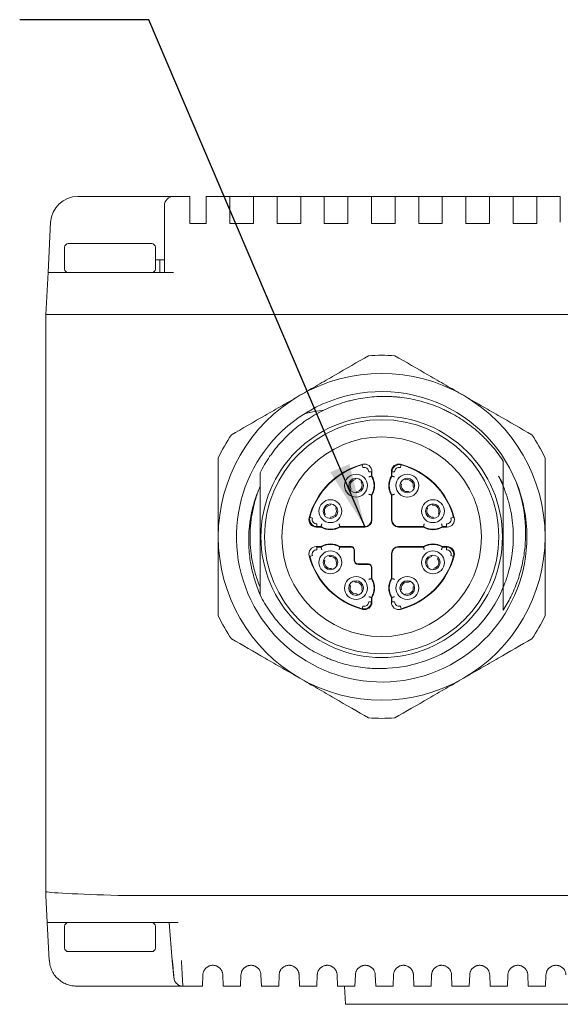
# Model space of a CAD drawing. Header units: millimetres. Extents: x 0 to 420, y 0 to 297.
# Tile 19 of 44: x 248 to 278, y 52 to 107. Entities that reach past the tile are written whole.
import ezdxf

# ---------------------------------------------------------------- set-up
doc = ezdxf.new("R2010")
doc.units = ezdxf.units.MM
doc.layers.add('1', color=7, linetype='Continuous', true_color=0xffffff)
doc.layers.add('171', color=7, linetype='Continuous', true_color=0xffffff)
doc.dimstyles.get("Standard").update_dxf_attribs({"dimtxt": 0.18, "dimasz": 0.18, "dimexe": 0.18, "dimexo": 0.0625, "dimgap": 0.09, "dimtad": 0, "dimtih": 1, "dimtoh": 1, "dimdec": 4, "dimzin": 0, "dimdsep": 46, "dimtxsty": 'Standard', "dimcen": 0.09, "dimclre": 7, "dimclrt": 7, "dimadec": 0, "dimazin": 0, "dimtfac": 1, "dimtdec": 4, "dimtofl": 0, "dimtmove": 0, "dimatfit": 3, "dimfxl": 1, "dimtolj": 1, "dimtzin": 0, "dimarcsym": 0})

msp = doc.modelspace()

# ---------------------------------------------------------------- linework, layer by layer
at = {"layer": '1', "color": 250, "linetype": 'Continuous', "lineweight": 13}
for p, q in [((252.822, 97), (251.05, 97)), ((256.322, 97), (257.222, 97)), ((258.126, 97), (259.426, 97)), ((260.726, 97), (262.026, 97)), ((263.326, 97), (264.626, 97)), ((265.926, 97), (267.226, 97)), ((268.526, 97), (269.826, 97)), ((271.126, 97), (272.426, 97)), ((273.726, 97), (275.026, 97)), ((276.326, 97), (277.626, 97)), ((249.552, 95.578), (249.407, 92.8)), ((255.822, 95.552), (255.822, 92.8)), ((249.286, 90.5), (249.407, 92.8)), ((267.223, 81.591), (267.223, 81.825)), ((268.35, 81.825), (268.35, 81.591)), ((267.223, 79.182), (267.223, 80.553)), ((268.35, 80.553), (268.35, 79.182)), ((264.212, 78.813), (264.445, 78.813)), ((265.483, 78.813), (266.854, 78.813)), ((267.115, 78.921), (267.132, 78.904)), ((268.457, 78.921), (268.44, 78.904)), ((268.719, 78.813), (270.09, 78.813)), ((271.127, 78.813), (271.361, 78.813)), ((264.445, 77.686), (264.212, 77.686)), ((266.098, 77.686), (265.483, 77.686)), ((266.217, 77.638), (266.234, 77.655)), ((268.457, 77.579), (268.44, 77.596)), ((270.09, 77.686), (268.719, 77.686)), ((271.361, 77.686), (271.127, 77.686)), ((266.265, 76.965), (266.265, 77.519)), ((268.35, 77.318), (268.35, 75.946)), ((266.335, 76.798), (266.352, 76.815)), ((267.055, 76.729), (266.501, 76.729)), ((267.174, 76.68), (267.191, 76.697)), ((267.223, 75.946), (267.223, 76.562)), ((267.223, 74.675), (267.223, 74.909)), ((268.35, 74.909), (268.35, 74.675)), ((249.365, 57), (249.286, 58.5)), ((249.365, 57), (249.474, 54.921)), ((256.072, 57), (256.255, 54.904)), ((256.338, 53.956), (256.255, 54.904)), ((252.822, 53.5), (250.972, 53.5)), ((257.914, 53.5), (256.836, 53.5)), ((260.014, 53.5), (259.055, 53.5)), ((262.115, 53.5), (261.156, 53.5)), ((264.211, 53.5), (263.256, 53.5)), ((266.312, 53.5), (265.357, 53.5)), ((268.412, 53.5), (267.458, 53.5)), ((270.513, 53.5), (269.554, 53.5)), ((272.613, 53.5), (271.654, 53.5)), ((274.714, 53.5), (273.755, 53.5)), ((276.815, 53.5), (275.856, 53.5))]:
    msp.add_line(p, q, dxfattribs=at)
at = {"layer": '1', "color": 250, "linetype": 'Continuous', "lineweight": 18}
for p, q in [((251.05, 97), (252.822, 97)), ((252.822, 97), (256.322, 97)), ((256.322, 97), (257.222, 97)), ((257.222, 97), (257.222, 95.578)), ((258.126, 95.578), (258.126, 97)), ((259.426, 97), (258.126, 97)), ((259.426, 97), (260.726, 97)), ((259.426, 97), (259.426, 95.578)), ((260.726, 95.578), (260.726, 97)), ((260.726, 97), (262.026, 97)), ((262.026, 97), (263.326, 97)), ((262.026, 97), (262.026, 95.578)), ((263.326, 95.578), (263.326, 97)), ((263.326, 97), (264.626, 97)), ((264.626, 97), (265.926, 97)), ((264.626, 97), (264.626, 95.578)), ((265.926, 95.578), (265.926, 97)), ((265.926, 97), (267.226, 97)), ((267.226, 97), (268.526, 97)), ((267.226, 97), (267.226, 95.578)), ((268.526, 95.578), (268.526, 97)), ((268.526, 97), (269.826, 97)), ((269.826, 97), (271.126, 97)), ((269.826, 97), (269.826, 95.578)), ((271.126, 95.578), (271.126, 97)), ((271.126, 97), (272.426, 97)), ((272.426, 97), (273.726, 97)), ((272.426, 97), (272.426, 95.578)), ((273.726, 95.578), (273.726, 97)), ((273.726, 97), (275.026, 97)), ((275.026, 97), (276.326, 97)), ((275.026, 97), (275.026, 95.578)), ((276.326, 95.578), (276.326, 97)), ((276.326, 97), (277.626, 97)), ((277.626, 97), (277.626, 95.578)), ((255.822, 96.5), (255.822, 95.552)), ((249.407, 92.8), (249.552, 95.578)), ((255.822, 95.552), (255.822, 92.8)), ((257.222, 95.5), (257.222, 95.578)), ((258.126, 95.5), (257.222, 95.5)), ((258.126, 95.578), (258.126, 95.5)), ((259.426, 95.5), (259.426, 95.578)), ((260.726, 95.5), (259.426, 95.5)), ((260.726, 95.578), (260.726, 95.5)), ((262.026, 95.578), (262.026, 95.5)), ((263.326, 95.5), (262.026, 95.5)), ((263.326, 95.578), (263.326, 95.5)), ((264.626, 95.578), (264.626, 95.5)), ((265.926, 95.5), (264.626, 95.5)), ((265.926, 95.578), (265.926, 95.5)), ((267.226, 95.578), (267.226, 95.5)), ((268.526, 95.5), (267.226, 95.5)), ((268.526, 95.578), (268.526, 95.5)), ((269.826, 95.578), (269.826, 95.5)), ((271.126, 95.5), (269.826, 95.5)), ((271.126, 95.578), (271.126, 95.5)), ((272.426, 95.578), (272.426, 95.5)), ((273.726, 95.5), (272.426, 95.5)), ((273.726, 95.578), (273.726, 95.5)), ((275.026, 95.578), (275.026, 95.5)), ((276.326, 95.5), (275.026, 95.5)), ((276.326, 95.578), (276.326, 95.5)), ((252.822, 94.4), (250.522, 94.4)), ((252.822, 94.4), (255.122, 94.4)), ((250.322, 94.2), (250.322, 93)), ((255.322, 93), (255.322, 94.2)), ((255.322, 93.5), (255.572, 93.5)), ((255.572, 93.5), (255.822, 93.5)), ((255.572, 93.5), (255.572, 92.8)), ((249.286, 90.5), (249.407, 92.8)), ((253.401, 92.8), (249.407, 92.8)), ((256.322, 92.8), (253.401, 92.8)), ((249.286, 90.5), (249.286, 90.5)), ((249.286, 90.5), (249.286, 58.5)), ((253.283, 90.5), (295.286, 90.5)), ((267.247, 81.598), (267.224, 81.591)), ((267.247, 81.855), (267.247, 81.598)), ((268.325, 81.598), (268.325, 81.855)), ((268.349, 81.591), (268.325, 81.598)), ((268.349, 81.825), (268.349, 81.591)), ((267.224, 80.553), (267.247, 80.547)), ((267.224, 79.182), (267.224, 80.553)), ((267.247, 80.547), (267.247, 79.182)), ((268.325, 80.547), (268.349, 80.553)), ((268.325, 79.182), (268.325, 80.547)), ((264.438, 78.789), (264.181, 78.789)), ((264.212, 78.813), (264.445, 78.813)), ((264.445, 78.813), (264.438, 78.789)), ((265.49, 78.789), (265.483, 78.813)), ((266.854, 78.789), (265.49, 78.789)), ((268.719, 78.813), (270.09, 78.813)), ((270.083, 78.789), (268.719, 78.789)), ((270.09, 78.813), (270.083, 78.789)), ((271.134, 78.789), (271.128, 78.813)), ((271.392, 78.789), (271.134, 78.789)), ((264.181, 77.711), (264.438, 77.711)), ((264.438, 77.711), (264.445, 77.687)), ((265.483, 77.687), (265.49, 77.711)), ((265.49, 77.711), (266.098, 77.711)), ((268.719, 77.711), (270.083, 77.711)), ((270.083, 77.711), (270.09, 77.687)), ((271.128, 77.687), (271.134, 77.711)), ((271.361, 77.687), (271.128, 77.687)), ((271.134, 77.711), (271.392, 77.711)), ((266.29, 77.519), (266.29, 76.965)), ((268.325, 75.953), (268.325, 77.318)), ((268.349, 77.318), (268.349, 75.947)), ((266.501, 76.753), (267.055, 76.753)), ((267.247, 76.562), (267.247, 75.953)), ((267.247, 75.953), (267.224, 75.947)), ((268.349, 75.947), (268.325, 75.953)), ((267.224, 74.908), (267.247, 74.902)), ((267.224, 74.675), (267.224, 74.908)), ((267.247, 74.902), (267.247, 74.644)), ((268.325, 74.902), (268.349, 74.908)), ((268.325, 74.644), (268.325, 74.902)), ((249.286, 58.5), (249.365, 57)), ((253.281, 58.5), (253.286, 58.5)), ((253.286, 58.5), (295.286, 58.5)), ((249.474, 54.921), (249.365, 57)), ((253.359, 57), (249.365, 57)), ((253.359, 57), (256.571, 57)), ((256.072, 57), (256.255, 54.904)), ((250.322, 56.8), (250.322, 55.6)), ((255.322, 55.6), (255.322, 56.8)), ((252.822, 55.4), (250.522, 55.4)), ((252.822, 55.4), (255.122, 55.4)), ((256.255, 54.904), (256.264, 54.9)), ((257.915, 53.5), (257.937, 54.119)), ((259.058, 53.5), (259.036, 54.119)), ((260.015, 53.5), (260.037, 54.119)), ((261.158, 53.5), (261.136, 54.119)), ((262.115, 53.5), (262.137, 54.119)), ((263.258, 53.5), (263.236, 54.119)), ((264.215, 53.5), (264.237, 54.119)), ((265.358, 53.5), (265.336, 54.119)), ((266.315, 53.5), (266.337, 54.119)), ((267.458, 53.5), (267.436, 54.119)), ((268.415, 53.5), (268.437, 54.119)), ((269.558, 53.5), (269.536, 54.119)), ((270.515, 53.5), (270.537, 54.119)), ((271.658, 53.5), (271.636, 54.119)), ((272.615, 53.5), (272.637, 54.119)), ((273.758, 53.5), (273.736, 54.119)), ((274.715, 53.5), (274.737, 54.119)), ((275.858, 53.5), (275.836, 54.119)), ((276.815, 53.5), (276.837, 54.119)), ((250.972, 53.5), (250.972, 53.504)), ((252.822, 53.5), (250.972, 53.5)), ((256.836, 53.5), (252.822, 53.5)), ((257.915, 53.5), (256.836, 53.5)), ((260.015, 53.5), (259.058, 53.5)), ((262.115, 53.5), (261.158, 53.5)), ((264.215, 53.5), (263.258, 53.5)), ((266.315, 53.5), (265.358, 53.5)), ((265.786, 52.5), (265.734, 53.5)), ((268.415, 53.5), (267.458, 53.5)), ((270.515, 53.5), (269.558, 53.5)), ((272.615, 53.5), (271.658, 53.5)), ((274.715, 53.5), (273.758, 53.5)), ((276.815, 53.5), (275.858, 53.5)), ((282.786, 52.5), (265.786, 52.5))]:
    msp.add_line(p, q, dxfattribs=at)
at = {"layer": '1', "color": 250, "linetype": 'Continuous', "lineweight": 13}
for centre, radius, start, end in [((251.05, 95.5), 1.5, 90, 177), ((267.786, 78.25), 6.45, 90, 270), ((267.786, 78.25), 6.45, 270, 90), ((267.786, 78.25), 4.105, 105.1211, 164.8789), ((267.786, 78.25), 4.105, 15.1211, 74.8789), ((266.375, 81.072), 0.994, 328.5324, 31.4676), ((269.197, 81.072), 0.994, 148.5324, 211.4676), ((266.854, 79.182), 0.369, 270, 0), ((268.719, 79.182), 0.369, 180, 270), ((264.964, 79.661), 0.994, 238.5324, 301.4676), ((270.609, 79.661), 0.994, 238.5324, 301.4676), ((264.964, 76.839), 0.994, 58.5324, 121.4676), ((266.098, 77.519), 0.167, 0, 90), ((268.719, 77.318), 0.369, 90, 180), ((270.609, 76.839), 0.994, 58.5324, 121.4676), ((267.786, 78.25), 4.105, 195.1211, 254.8789), ((267.786, 78.25), 4.105, 285.1211, 344.8789), ((266.501, 76.965), 0.236, 180, 270), ((267.055, 76.562), 0.167, 0, 90), ((266.375, 75.428), 0.994, 328.5324, 31.4676), ((269.197, 75.428), 0.994, 148.5324, 211.4676)]:
    msp.add_arc(centre, radius, start, end, dxfattribs=at)
at = {"layer": '1', "color": 250, "linetype": 'Continuous', "lineweight": 18}
for centre, radius, start, end in [((251.05, 95.5), 1.5, 90, 177), ((256.322, 96.5), 0.5, 90, 180), ((250.522, 94.2), 0.2, 90, 180), ((255.122, 94.2), 0.2, 0, 90), ((250.522, 93), 0.2, 180, 270), ((255.122, 93), 0.2, 270, 0), ((267.786, 78.25), 10, 85.8419, 94.1581), ((267.786, 78.25), 9, 60, 120), ((267.786, 78.25), 8, 22.2004, 120), ((267.786, 78.25), 9, 120, 180), ((267.786, 78.25), 9, 0, 60), ((267.786, 78.25), 8, 120, 121.8129), ((267.786, 78.25), 8, 121.8129, 22.2004), ((267.786, 78.25), 6.65, 90, 270), ((267.786, 78.25), 6.65, 270, 90), ((267.786, 78.25), 10, 145.8419, 154.1581), ((267.786, 78.25), 5.5, 0, 180), ((267.786, 78.25), 10, 25.8419, 34.1581), ((267.786, 78.25), 4.13, 104.6461, 165.3539), ((267.786, 78.25), 4.13, 14.6461, 75.3539), ((266.375, 81.072), 0.63, 360, 180), ((266.375, 81.072), 0.403, 90, 270), ((266.375, 81.072), 0.33, 97.0259, 212.9741), ((266.375, 81.072), 0.403, 270, 90), ((266.375, 81.072), 1.018, 328.9247, 31.0753), ((269.197, 81.072), 1.018, 148.9247, 211.0753), ((269.197, 81.072), 0.63, 360, 180), ((269.197, 81.072), 0.403, 90, 270), ((269.197, 81.072), 0.33, 347.0259, 102.9741), ((269.197, 81.072), 0.403, 270, 90), ((267.786, 78.25), 7.25, 22.4613, 27.417), ((267.786, 78.25), 7.25, 157.6136, 158.3074), ((266.375, 81.072), 0.63, 180, 0), ((266.375, 81.072), 0.33, 277.0259, 32.9741), ((269.197, 81.072), 0.63, 180, 0), ((269.197, 81.072), 0.33, 167.0259, 282.9741), ((264.964, 79.661), 0.63, 360, 180), ((270.609, 79.661), 0.63, 360, 180), ((264.964, 79.661), 0.403, 90, 270), ((264.964, 79.661), 0.33, 92.0259, 207.9741), ((264.964, 79.661), 0.403, 270, 90), ((264.964, 79.661), 0.33, 272.0259, 27.9741), ((270.609, 79.661), 0.403, 90, 270), ((270.609, 79.661), 0.33, 157.0259, 272.9741), ((270.609, 79.661), 0.33, 337.0259, 92.9741), ((270.609, 79.661), 0.403, 270, 90), ((264.964, 79.661), 0.63, 180, 360), ((266.854, 79.182), 0.394, 270, 0), ((266.854, 79.182), 0.37, 270, 0), ((268.719, 79.182), 0.394, 180, 270), ((268.719, 79.182), 0.37, 180, 270), ((270.609, 79.661), 0.63, 180, 0), ((264.964, 79.661), 1.018, 238.9247, 301.0753), ((270.609, 79.661), 1.018, 238.9247, 301.0753), ((270.609, 79.661), 0.995, 238.5452, 301.4548), ((267.786, 78.25), 9, 180, 240), ((267.786, 78.25), 5.5, 180, 0), ((267.786, 78.25), 9, 300, 360), ((264.964, 76.839), 1.018, 58.9247, 121.0753), ((266.098, 77.519), 0.192, 0, 90), ((266.098, 77.519), 0.168, 360, 90), ((268.719, 77.318), 0.394, 90, 180), ((268.719, 77.318), 0.37, 90, 180), ((270.609, 76.839), 1.018, 58.9247, 121.0753), ((267.786, 78.25), 4.13, 194.6461, 255.3539), ((264.964, 76.839), 0.63, 0, 180), ((264.964, 76.839), 0.403, 90, 270), ((264.964, 76.839), 0.33, 342.0259, 97.9741), ((264.964, 76.839), 0.403, 270, 90), ((267.786, 78.25), 4.13, 284.6461, 345.3539), ((270.609, 76.839), 0.63, 0, 180), ((270.609, 76.839), 0.403, 90, 270), ((270.609, 76.839), 0.33, 102.0259, 217.9741), ((270.609, 76.839), 0.403, 270, 90), ((270.609, 76.839), 0.33, 282.0259, 37.9741), ((264.964, 76.839), 0.63, 180, 0), ((264.964, 76.839), 0.33, 162.0259, 277.9741), ((266.501, 76.965), 0.235, 180, 270), ((266.501, 76.965), 0.211, 180, 270), ((267.055, 76.562), 0.192, 360, 90), ((267.055, 76.562), 0.168, 0, 90), ((270.609, 76.839), 0.63, 180, 360), ((266.375, 75.428), 0.63, 0, 180), ((266.375, 75.428), 1.018, 328.9247, 31.0753), ((269.197, 75.428), 1.018, 148.9247, 211.0753), ((269.197, 75.428), 0.63, 0, 180), ((266.375, 75.428), 0.63, 180, 0), ((266.375, 75.428), 0.403, 90, 270), ((266.375, 75.428), 0.33, 162.0259, 277.9741), ((266.375, 75.428), 0.33, 342.0259, 97.9741), ((266.375, 75.428), 0.403, 270, 90), ((267.786, 78.25), 7.25, 272.6267, 337.5387), ((269.197, 75.428), 0.63, 180, 360), ((269.197, 75.428), 0.403, 90, 270), ((269.197, 75.428), 0.33, 77.0259, 192.9741), ((269.197, 75.428), 0.33, 257.0259, 12.9741), ((269.197, 75.428), 0.403, 270, 90), ((267.786, 78.25), 10, 205.8419, 214.1581), ((267.786, 78.25), 10, 325.8419, 334.1581), ((267.786, 78.25), 9, 240, 300), ((267.786, 78.25), 10, 265.8419, 274.1581), ((250.522, 56.8), 0.2, 90, 180), ((255.122, 56.8), 0.2, 0, 90), ((250.522, 55.6), 0.2, 180, 270), ((255.122, 55.6), 0.2, 270, 0), ((256.836, 54), 0.5, 195.3089, 270)]:
    msp.add_arc(centre, radius, start, end, dxfattribs=at)
at = {"layer": '1', "color": 250, "linetype": 'Continuous', "lineweight": 18, "extrusion": (-1.91347e-06, -2.04202e-06, 1)}
msp.add_arc((266.82, 81.825, -0.001), 0.252, 359.9992, 105.1183, dxfattribs=at)
at = {"layer": '1', "color": 250, "linetype": 'Continuous', "lineweight": 18, "extrusion": (1.95921e-06, -2.17849e-06, 1)}
msp.add_arc((268.752, 81.825, 0), 0.252, 74.8784, 180.0008, dxfattribs=at)
at = {"layer": '1', "color": 250, "linetype": 'Continuous', "lineweight": 18, "extrusion": (2.17849e-06, 1.95921e-06, 1)}
msp.add_arc((264.211, 79.216, 0.001), 0.252, 164.8816, 270.0008, dxfattribs=at)
at = {"layer": '1', "color": 250, "linetype": 'Continuous', "lineweight": 18, "extrusion": (-2.04202e-06, 1.91347e-06, 1)}
msp.add_arc((271.361, 79.216, 0), 0.252, 269.9992, 15.1184, dxfattribs=at)
at = {"layer": '1', "color": 250, "linetype": 'Continuous', "lineweight": 18, "extrusion": (2.04202e-06, -1.91347e-06, 1)}
msp.add_arc((264.211, 77.284, 0), 0.252, 89.9992, 195.1184, dxfattribs=at)
at = {"layer": '1', "color": 250, "linetype": 'Continuous', "lineweight": 18, "extrusion": (-2.17849e-06, -1.9592e-06, 1)}
msp.add_arc((271.361, 77.284, -0.001), 0.252, 344.8816, 90.0008, dxfattribs=at)
at = {"layer": '1', "color": 250, "linetype": 'Continuous', "lineweight": 18, "extrusion": (-1.9592e-06, 2.17849e-06, 1)}
msp.add_arc((266.82, 74.675, 0), 0.252, 254.8816, 0.0008, dxfattribs=at)
at = {"layer": '1', "color": 250, "linetype": 'Continuous', "lineweight": 18, "extrusion": (1.91347e-06, 2.04202e-06, 1)}
msp.add_arc((268.752, 74.675, 0.001), 0.252, 179.9992, 285.1183, dxfattribs=at)
at = {"layer": '1', "color": 250, "linetype": 'Continuous', "lineweight": 18}
for centre, major_axis, ratio, start_param, end_param in [((266.755, 82.068), (-0.039, 0.146), 0.000002, 0.005235, 1.570804), ((266.844, 81.855), (0.246, 0.319), 0.999963, 5.368724, 7.195603), ((268.728, 81.855), (0.246, -0.319), 0.999963, 2.229175, 4.056054), ((268.818, 82.068), (-0.039, -0.146), 0.000002, 1.57078, 3.136358), ((267.072, 81.825), (-0.151, 0), 0.000002, 1.570807, 3.136359), ((268.5, 81.825), (-0.151, 0), 0.000002, 0.005234, 1.570804), ((264.181, 79.192), (0.319, 0.246), 0.999963, 2.229175, 4.056054), ((263.968, 79.282), (0.146, -0.039), 0.000002, 1.570789, 3.136358), ((271.392, 79.192), (0.319, -0.246), 0.999963, 5.368724, 7.195603), ((271.604, 79.282), (0.146, 0.039), 0.000002, 0.005235, 1.570813), ((264.212, 78.964), (0, -0.151), 0.000002, 0.005234, 1.570786), ((271.361, 78.964), (0, 0.151), 0.000002, 1.570789, 3.136358), ((264.181, 77.308), (-0.319, 0.246), 0.999963, 5.368724, 7.195603), ((264.212, 77.536), (0, -0.151), 0.000002, 1.570807, 3.136358), ((271.361, 77.536), (0, 0.151), 0.000002, 0.005234, 1.570804), ((271.392, 77.308), (-0.319, -0.246), 0.999963, 2.229175, 4.056054), ((263.968, 77.218), (-0.146, -0.039), 0.000002, 0.005235, 1.570804), ((271.604, 77.218), (-0.146, 0.039), 0.000002, 1.57078, 3.136358), ((266.755, 74.432), (0.039, 0.146), 0.000002, 1.57078, 3.136358), ((266.844, 74.644), (-0.246, 0.319), 0.999963, 2.229175, 4.056054), ((267.072, 74.675), (0.151, 0), 0.000002, 0.005234, 1.570804), ((268.728, 74.644), (-0.246, -0.319), 0.999963, 5.368724, 7.195603), ((268.5, 74.675), (0.151, 0), 0.000002, 1.570807, 3.136358), ((268.818, 74.432), (0.039, -0.146), 0.000002, 0.005235, 1.570804), ((253.286, 58.605), (4, -0.105), 0.02615, 3.142278, 4.710334), ((249.973, 54.948), (-0.499, -0.026), 0.087037, 0, 0.179189)]:
    msp.add_ellipse(centre, major_axis=major_axis, ratio=ratio, start_param=start_param, end_param=end_param, dxfattribs=at)
for points, knots in [([(253.282, 90.5), (252.759, 90.5), (252.237, 90.5), (251.271, 90.5), (250.828, 90.5), (250.089, 90.5), (249.792, 90.5), (249.391, 90.5), (249.287, 90.5), (249.286, 90.5)], [0, 0, 0, 0, 0.25, 0.25, 0.5, 0.5, 0.75, 0.75, 1, 1, 1, 1]), ([(267.061, 88.224), (266.45, 87.871), (265.831, 87.514), (264.889, 86.969), (264.572, 86.787), (263.934, 86.418), (263.611, 86.232), (263.286, 86.044)], [0, 0, 0, 0, 0.5, 0.5, 0.75, 0.75, 1, 1, 1, 1]), ([(272.286, 86.044), (271.961, 86.232), (271.639, 86.418), (271, 86.787), (270.683, 86.969), (269.741, 87.514), (269.123, 87.871), (268.511, 88.224)], [0, 0, 0, 0, 0.25, 0.25, 0.5, 0.5, 1, 1, 1, 1]), ([(263.286, 86.044), (262.961, 85.856), (262.639, 85.67), (262, 85.302), (261.683, 85.119), (260.741, 84.575), (260.123, 84.218), (259.511, 83.865)], [0, 0, 0, 0, 0.25, 0.25, 0.5, 0.5, 1, 1, 1, 1]), ([(267.786, 85.982), (267.437, 85.976), (267.091, 85.945), (266.577, 85.865), (266.406, 85.832), (266.151, 85.775), (266.066, 85.754), (265.898, 85.71), (265.814, 85.686), (265.399, 85.562), (265.076, 85.442), (264.449, 85.158), (264.144, 84.995), (263.812, 84.786), (263.776, 84.763), (263.703, 84.715), (263.594, 84.643), (263.487, 84.568), (263.277, 84.416), (263.141, 84.309), (262.744, 83.978), (262.496, 83.74), (262.147, 83.357), (262.034, 83.224), (261.899, 83.054), (261.872, 83.019), (261.819, 82.95), (261.741, 82.845), (261.665, 82.739), (261.518, 82.524), (261.424, 82.377), (261.248, 82.078), (261.164, 81.925), (261.086, 81.769)], [0, 0, 0, 0, 0.125, 0.125, 0.1875, 0.1875, 0.21875, 0.21875, 0.25, 0.25, 0.375, 0.375, 0.5, 0.5, 0.515625, 0.515625, 0.53125, 0.5625, 0.5625, 0.625, 0.625, 0.75, 0.75, 0.8125, 0.8125, 0.828125, 0.828125, 0.84375, 0.875, 0.875, 0.9375, 0.9375, 1, 1, 1, 1]), ([(274.486, 82.409), (274.305, 82.688), (274.108, 82.954), (273.788, 83.334), (273.677, 83.457), (273.533, 83.607), (273.504, 83.637), (273.446, 83.696), (273.416, 83.725), (273.327, 83.812), (273.267, 83.87), (272.963, 84.149), (272.707, 84.356), (272.172, 84.736), (271.892, 84.909), (271.528, 85.104), (271.454, 85.142), (271.305, 85.215), (271.23, 85.251), (271.003, 85.354), (270.851, 85.418), (270.389, 85.593), (270.076, 85.69), (269.437, 85.844), (269.112, 85.901), (268.699, 85.947), (268.616, 85.954), (268.451, 85.967), (268.368, 85.972), (268.119, 85.983), (267.953, 85.986), (267.786, 85.982)], [0, 0, 0, 0, 0.125, 0.125, 0.1875, 0.1875, 0.203125, 0.203125, 0.21875, 0.21875, 0.25, 0.25, 0.375, 0.375, 0.5, 0.5, 0.53125, 0.53125, 0.5625, 0.5625, 0.625, 0.625, 0.75, 0.75, 0.875, 0.875, 0.90625, 0.90625, 0.9375, 0.9375, 1, 1, 1, 1]), ([(276.061, 83.865), (275.45, 84.218), (274.831, 84.575), (273.889, 85.119), (273.572, 85.302), (272.934, 85.67), (272.611, 85.856), (272.286, 86.044)], [0, 0, 0, 0, 0.5, 0.5, 0.75, 0.75, 1, 1, 1, 1]), ([(264.593, 85.218), (264.567, 85.216), (264.314, 85.19), (264.059, 85.151), (263.829, 85.105)], [0, 0, 0, 0, 0.105708, 1, 1, 1, 1]), ([(258.786, 82.609), (258.786, 81.903), (258.786, 81.189), (258.786, 80.101), (258.786, 79.735), (258.786, 78.997), (258.786, 78.625), (258.786, 78.25)], [0, 0, 0, 0, 0.5, 0.5, 0.75, 0.75, 1, 1, 1, 1]), ([(276.786, 78.25), (276.786, 78.625), (276.786, 78.997), (276.786, 79.735), (276.786, 80.101), (276.786, 81.189), (276.786, 81.903), (276.786, 82.609)], [0, 0, 0, 0, 0.25, 0.25, 0.5, 0.5, 1, 1, 1, 1]), ([(274.486, 81.125), (274.486, 81.345), (274.486, 81.561), (274.486, 81.989), (274.486, 82.2), (274.486, 82.409)], [0, 0, 0, 0, 0.5, 0.5, 1, 1, 1, 1]), ([(261.086, 81.769), (261.086, 81.504), (261.086, 81.236), (261.086, 80.695), (261.086, 80.421), (261.086, 79.865), (261.086, 79.583), (261.086, 79.153), (261.086, 79.008), (261.086, 78.79), (261.086, 78.717), (261.086, 78.57), (261.086, 78.496), (261.086, 78.131), (261.086, 77.842), (261.086, 77.268), (261.086, 76.984), (261.086, 76.421), (261.086, 76.142), (261.086, 75.795), (261.086, 75.726), (261.086, 75.588), (261.086, 75.383), (261.086, 75.179), (261.086, 75.045)], [0, 0, 0, 0, 0.125, 0.125, 0.25, 0.25, 0.375, 0.375, 0.4375, 0.4375, 0.46875, 0.46875, 0.5, 0.5, 0.625, 0.625, 0.75, 0.75, 0.875, 0.875, 0.90625, 0.90625, 0.9375, 1, 1, 1, 1]), ([(267.072, 81.547), (267.082, 81.55), (267.092, 81.553), (267.111, 81.559), (267.12, 81.561), (267.138, 81.567), (267.147, 81.569), (267.163, 81.574), (267.171, 81.576), (267.181, 81.579), (267.185, 81.58), (267.191, 81.582), (267.194, 81.583), (267.203, 81.585), (267.207, 81.587), (267.215, 81.589), (267.218, 81.59), (267.222, 81.591), (267.223, 81.591), (267.224, 81.591)], [0, 0, 0, 0, 0.125, 0.125, 0.25, 0.25, 0.375, 0.375, 0.5, 0.5, 0.5625, 0.5625, 0.625, 0.625, 0.75, 0.75, 0.875, 0.875, 1, 1, 1, 1]), ([(268.349, 81.591), (268.349, 81.591), (268.35, 81.591), (268.353, 81.59), (268.354, 81.59), (268.357, 81.589), (268.359, 81.588), (268.365, 81.587), (268.37, 81.585), (268.378, 81.583), (268.381, 81.582), (268.388, 81.58), (268.391, 81.579), (268.402, 81.576), (268.409, 81.574), (268.426, 81.569), (268.435, 81.567), (268.452, 81.561), (268.462, 81.559), (268.476, 81.554), (268.481, 81.553), (268.491, 81.55), (268.495, 81.548), (268.5, 81.547)], [0, 0, 0, 0, 0.125, 0.125, 0.1875, 0.1875, 0.25, 0.25, 0.375, 0.375, 0.4375, 0.4375, 0.5, 0.5, 0.625, 0.625, 0.75, 0.75, 0.875, 0.875, 0.9375, 0.9375, 1, 1, 1, 1]), ([(274.222, 81.588), (274.27, 81.511), (274.316, 81.433), (274.404, 81.278), (274.446, 81.202), (274.486, 81.125)], [0, 0, 0, 0, 0.510822, 0.510822, 1, 1, 1, 1]), ([(261.05, 80.93), (260.926, 80.642), (260.822, 80.348), (260.653, 79.751), (260.587, 79.446), (260.535, 79.098), (260.53, 79.059), (260.52, 78.982), (260.505, 78.865), (260.493, 78.749), (260.474, 78.517), (260.466, 78.362), (260.456, 77.898), (260.469, 77.589), (260.519, 77.127), (260.54, 76.973), (260.579, 76.743), (260.594, 76.666), (260.625, 76.512), (260.642, 76.436), (260.732, 76.057), (260.823, 75.761), (260.979, 75.345), (261.03, 75.22), (261.084, 75.097)], [0, 0, 0, 0, 0.155364, 0.155364, 0.310728, 0.310728, 0.330148, 0.330148, 0.349569, 0.38841, 0.38841, 0.466092, 0.466092, 0.621456, 0.621456, 0.699138, 0.699138, 0.737979, 0.737979, 0.77682, 0.77682, 0.932184, 0.932184, 1, 1, 1, 1]), ([(274.479, 74.203), (274.633, 74.443), (274.772, 74.69), (275.034, 75.22), (275.155, 75.504), (275.31, 75.942), (275.358, 76.09), (275.424, 76.315), (275.444, 76.391), (275.483, 76.542), (275.502, 76.618), (275.588, 76.998), (275.638, 77.303), (275.703, 77.917), (275.717, 78.226), (275.713, 78.614), (275.711, 78.692), (275.704, 78.848), (275.7, 78.926), (275.683, 79.16), (275.668, 79.315), (275.607, 79.778), (275.549, 80.082), (275.398, 80.683), (275.305, 80.98), (275.193, 81.273)], [0, 0, 0, 0, 0.115436, 0.115436, 0.241802, 0.241802, 0.304985, 0.304985, 0.336577, 0.336577, 0.368168, 0.368168, 0.494535, 0.494535, 0.620901, 0.620901, 0.652493, 0.652493, 0.684084, 0.684084, 0.747267, 0.747267, 0.873634, 0.873634, 1, 1, 1, 1]), ([(274.486, 75.48), (274.486, 75.926), (274.486, 76.379), (274.486, 77.071), (274.486, 77.304), (274.486, 77.658), (274.486, 77.776), (274.486, 77.954), (274.486, 78.014), (274.486, 78.134), (274.486, 78.194), (274.486, 78.493), (274.486, 78.73), (274.486, 79.199), (274.486, 79.431), (274.486, 80.122), (274.486, 80.574), (274.486, 81.02)], [0, 0, 0, 0, 0.25, 0.25, 0.375, 0.375, 0.4375, 0.4375, 0.46875, 0.46875, 0.5, 0.5, 0.625, 0.625, 0.75, 0.75, 1, 1, 1, 1]), ([(274.491, 75.491), (274.552, 75.64), (274.609, 75.792), (274.729, 76.151), (274.789, 76.36), (274.89, 76.782), (274.93, 76.997), (274.97, 77.267), (274.977, 77.322), (274.99, 77.431), (274.996, 77.486), (275.012, 77.65), (275.02, 77.759), (275.038, 78.087), (275.041, 78.523), (275.005, 78.955), (274.95, 79.387), (274.912, 79.602), (274.853, 79.871), (274.84, 79.924), (274.814, 80.031), (274.773, 80.191), (274.727, 80.348), (274.633, 80.643), (274.564, 80.831), (274.488, 81.016)], [0, 0, 0, 0, 0.085551, 0.085551, 0.201004, 0.201004, 0.316458, 0.316458, 0.345321, 0.345321, 0.374185, 0.374185, 0.431911, 0.431911, 0.547365, 0.662818, 0.662818, 0.778272, 0.778272, 0.807135, 0.807135, 0.835998, 0.893725, 0.893725, 1, 1, 1, 1]), ([(260.988, 80.77), (260.91, 80.557), (260.841, 80.342), (260.722, 79.896), (260.672, 79.665), (260.614, 79.314), (260.597, 79.196), (260.577, 79.018), (260.571, 78.958), (260.56, 78.839), (260.555, 78.78), (260.536, 78.483), (260.532, 78.246), (260.548, 77.774), (260.567, 77.539), (260.629, 77.07), (260.671, 76.836), (260.739, 76.545), (260.754, 76.487), (260.784, 76.372), (260.831, 76.199), (260.884, 76.03), (260.971, 75.771), (261.026, 75.626), (261.085, 75.484)], [0, 0, 0, 0, 0.125739, 0.125739, 0.257128, 0.257128, 0.322822, 0.322822, 0.355669, 0.355669, 0.388517, 0.388517, 0.519905, 0.519905, 0.651294, 0.651294, 0.782683, 0.782683, 0.81553, 0.81553, 0.848377, 0.914072, 0.914072, 1, 1, 1, 1]), ([(267.072, 80.598), (267.082, 80.595), (267.092, 80.592), (267.111, 80.586), (267.12, 80.583), (267.138, 80.578), (267.147, 80.575), (267.163, 80.571), (267.171, 80.568), (267.181, 80.565), (267.185, 80.564), (267.191, 80.562), (267.194, 80.562), (267.203, 80.559), (267.207, 80.558), (267.215, 80.556), (267.218, 80.555), (267.222, 80.554), (267.223, 80.553), (267.224, 80.553)], [0, 0, 0, 0, 0.125, 0.125, 0.25, 0.25, 0.375, 0.375, 0.5, 0.5, 0.5625, 0.5625, 0.625, 0.625, 0.75, 0.75, 0.875, 0.875, 1, 1, 1, 1]), ([(268.5, 80.598), (268.495, 80.596), (268.491, 80.595), (268.481, 80.592), (268.476, 80.59), (268.462, 80.586), (268.452, 80.583), (268.435, 80.578), (268.426, 80.575), (268.409, 80.571), (268.402, 80.568), (268.391, 80.565), (268.388, 80.564), (268.381, 80.562), (268.378, 80.562), (268.37, 80.559), (268.365, 80.558), (268.359, 80.556), (268.357, 80.556), (268.354, 80.555), (268.353, 80.554), (268.35, 80.554), (268.349, 80.553), (268.349, 80.553)], [0, 0, 0, 0, 0.0625, 0.0625, 0.125, 0.125, 0.25, 0.25, 0.375, 0.375, 0.5, 0.5, 0.5625, 0.5625, 0.625, 0.625, 0.75, 0.75, 0.8125, 0.8125, 0.875, 0.875, 1, 1, 1, 1]), ([(264.489, 78.964), (264.486, 78.954), (264.483, 78.944), (264.478, 78.925), (264.475, 78.916), (264.47, 78.898), (264.467, 78.889), (264.462, 78.873), (264.46, 78.865), (264.457, 78.855), (264.456, 78.851), (264.454, 78.845), (264.453, 78.842), (264.451, 78.834), (264.449, 78.829), (264.447, 78.821), (264.446, 78.818), (264.445, 78.814), (264.445, 78.813), (264.445, 78.813)], [0, 0, 0, 0, 0.125, 0.125, 0.25, 0.25, 0.375, 0.375, 0.5, 0.5, 0.5625, 0.5625, 0.625, 0.625, 0.75, 0.75, 0.875, 0.875, 1, 1, 1, 1]), ([(265.483, 78.813), (265.483, 78.813), (265.483, 78.814), (265.482, 78.817), (265.481, 78.818), (265.48, 78.821), (265.48, 78.823), (265.478, 78.829), (265.477, 78.834), (265.475, 78.842), (265.474, 78.845), (265.472, 78.851), (265.471, 78.855), (265.468, 78.865), (265.466, 78.873), (265.461, 78.89), (265.458, 78.898), (265.453, 78.916), (265.45, 78.925), (265.446, 78.94), (265.444, 78.945), (265.441, 78.954), (265.44, 78.959), (265.438, 78.964)], [0, 0, 0, 0, 0.125, 0.125, 0.1875, 0.1875, 0.25, 0.25, 0.375, 0.375, 0.4375, 0.4375, 0.5, 0.5, 0.625, 0.625, 0.75, 0.75, 0.875, 0.875, 0.9375, 0.9375, 1, 1, 1, 1]), ([(270.134, 78.964), (270.131, 78.954), (270.128, 78.944), (270.122, 78.925), (270.12, 78.916), (270.114, 78.898), (270.112, 78.889), (270.107, 78.873), (270.105, 78.865), (270.102, 78.855), (270.101, 78.851), (270.099, 78.845), (270.098, 78.842), (270.096, 78.834), (270.094, 78.829), (270.092, 78.821), (270.091, 78.818), (270.09, 78.814), (270.09, 78.813), (270.09, 78.813)], [0, 0, 0, 0, 0.125, 0.125, 0.25, 0.25, 0.375, 0.375, 0.5, 0.5, 0.5625, 0.5625, 0.625, 0.625, 0.75, 0.75, 0.875, 0.875, 1, 1, 1, 1]), ([(271.083, 78.964), (271.086, 78.954), (271.089, 78.944), (271.095, 78.925), (271.098, 78.916), (271.103, 78.898), (271.106, 78.889), (271.11, 78.873), (271.113, 78.865), (271.116, 78.855), (271.117, 78.851), (271.118, 78.845), (271.119, 78.842), (271.122, 78.834), (271.123, 78.829), (271.125, 78.821), (271.126, 78.818), (271.127, 78.814), (271.128, 78.813), (271.128, 78.813)], [0, 0, 0, 0, 0.125, 0.125, 0.25, 0.25, 0.375, 0.375, 0.5, 0.5, 0.5625, 0.5625, 0.625, 0.625, 0.75, 0.75, 0.875, 0.875, 1, 1, 1, 1]), ([(258.786, 78.25), (258.786, 77.874), (258.786, 77.502), (258.786, 76.765), (258.786, 76.399), (258.786, 75.311), (258.786, 74.597), (258.786, 73.891)], [0, 0, 0, 0, 0.25, 0.25, 0.5, 0.5, 1, 1, 1, 1]), ([(276.786, 73.891), (276.786, 74.597), (276.786, 75.311), (276.786, 76.399), (276.786, 76.765), (276.786, 77.502), (276.786, 77.874), (276.786, 78.25)], [0, 0, 0, 0, 0.5, 0.5, 0.75, 0.75, 1, 1, 1, 1]), ([(264.489, 77.536), (264.486, 77.546), (264.483, 77.555), (264.478, 77.574), (264.475, 77.584), (264.47, 77.602), (264.467, 77.61), (264.462, 77.627), (264.46, 77.634), (264.457, 77.645), (264.456, 77.648), (264.454, 77.655), (264.453, 77.658), (264.451, 77.666), (264.449, 77.671), (264.447, 77.679), (264.446, 77.682), (264.445, 77.686), (264.445, 77.687), (264.445, 77.687)], [0, 0, 0, 0, 0.125, 0.125, 0.25, 0.25, 0.375, 0.375, 0.5, 0.5, 0.5625, 0.5625, 0.625, 0.625, 0.75, 0.75, 0.875, 0.875, 1, 1, 1, 1]), ([(265.438, 77.536), (265.441, 77.546), (265.444, 77.555), (265.45, 77.574), (265.453, 77.584), (265.458, 77.602), (265.461, 77.61), (265.466, 77.627), (265.468, 77.634), (265.471, 77.645), (265.472, 77.648), (265.474, 77.655), (265.475, 77.658), (265.477, 77.666), (265.478, 77.671), (265.481, 77.679), (265.481, 77.682), (265.483, 77.686), (265.483, 77.687), (265.483, 77.687)], [0, 0, 0, 0, 0.125, 0.125, 0.25, 0.25, 0.375, 0.375, 0.5, 0.5, 0.5625, 0.5625, 0.625, 0.625, 0.75, 0.75, 0.875, 0.875, 1, 1, 1, 1]), ([(270.09, 77.687), (270.09, 77.687), (270.09, 77.686), (270.091, 77.683), (270.091, 77.682), (270.092, 77.679), (270.093, 77.677), (270.094, 77.671), (270.096, 77.666), (270.098, 77.658), (270.099, 77.655), (270.101, 77.648), (270.102, 77.645), (270.105, 77.634), (270.107, 77.627), (270.112, 77.61), (270.114, 77.602), (270.12, 77.584), (270.122, 77.574), (270.127, 77.56), (270.128, 77.555), (270.131, 77.546), (270.133, 77.541), (270.134, 77.536)], [0, 0, 0, 0, 0.125, 0.125, 0.1875, 0.1875, 0.25, 0.25, 0.375, 0.375, 0.4375, 0.4375, 0.5, 0.5, 0.625, 0.625, 0.75, 0.75, 0.875, 0.875, 0.9375, 0.9375, 1, 1, 1, 1]), ([(271.128, 77.687), (271.128, 77.687), (271.127, 77.686), (271.126, 77.683), (271.126, 77.682), (271.125, 77.679), (271.125, 77.677), (271.123, 77.671), (271.122, 77.666), (271.119, 77.658), (271.118, 77.655), (271.117, 77.648), (271.116, 77.645), (271.113, 77.634), (271.11, 77.627), (271.106, 77.61), (271.103, 77.602), (271.098, 77.584), (271.095, 77.574), (271.091, 77.56), (271.089, 77.555), (271.086, 77.546), (271.085, 77.541), (271.083, 77.536)], [0, 0, 0, 0, 0.125, 0.125, 0.1875, 0.1875, 0.25, 0.25, 0.375, 0.375, 0.4375, 0.4375, 0.5, 0.5, 0.625, 0.625, 0.75, 0.75, 0.875, 0.875, 0.9375, 0.9375, 1, 1, 1, 1]), ([(267.072, 75.902), (267.077, 75.904), (267.082, 75.905), (267.092, 75.908), (267.096, 75.909), (267.111, 75.914), (267.12, 75.917), (267.138, 75.922), (267.147, 75.924), (267.163, 75.929), (267.171, 75.931), (267.181, 75.935), (267.185, 75.935), (267.191, 75.937), (267.194, 75.938), (267.203, 75.941), (267.207, 75.942), (267.213, 75.944), (267.215, 75.944), (267.218, 75.945), (267.219, 75.945), (267.222, 75.946), (267.223, 75.947), (267.224, 75.947)], [0, 0, 0, 0, 0.0625, 0.0625, 0.125, 0.125, 0.25, 0.25, 0.375, 0.375, 0.5, 0.5, 0.5625, 0.5625, 0.625, 0.625, 0.75, 0.75, 0.8125, 0.8125, 0.875, 0.875, 1, 1, 1, 1]), ([(268.5, 75.902), (268.491, 75.905), (268.481, 75.908), (268.462, 75.914), (268.453, 75.917), (268.435, 75.922), (268.426, 75.924), (268.409, 75.929), (268.402, 75.931), (268.391, 75.935), (268.388, 75.935), (268.381, 75.937), (268.378, 75.938), (268.37, 75.941), (268.365, 75.942), (268.357, 75.944), (268.354, 75.945), (268.35, 75.946), (268.349, 75.947), (268.349, 75.947)], [0, 0, 0, 0, 0.125, 0.125, 0.25, 0.25, 0.375, 0.375, 0.5, 0.5, 0.5625, 0.5625, 0.625, 0.625, 0.75, 0.75, 0.875, 0.875, 1, 1, 1, 1]), ([(274.486, 75.48), (274.486, 75.265), (274.486, 75.051), (274.486, 74.626), (274.486, 74.414), (274.486, 74.203)], [0, 0, 0, 0, 0.499704, 0.499704, 1, 1, 1, 1]), ([(261.086, 75.045), (261.164, 74.89), (261.248, 74.738), (261.359, 74.552), (261.381, 74.515), (261.427, 74.441), (261.496, 74.331), (261.568, 74.224), (261.813, 73.871), (262.027, 73.603), (262.376, 73.226), (262.496, 73.104), (262.684, 72.927), (262.78, 72.84), (262.878, 72.755), (262.945, 72.699), (262.978, 72.671), (263.146, 72.535), (263.283, 72.43), (263.563, 72.232), (263.707, 72.139), (264, 71.961), (264.298, 71.794), (264.609, 71.648), (264.847, 71.546), (264.928, 71.513), (265.089, 71.451), (265.171, 71.421), (265.415, 71.336), (265.744, 71.236), (266.077, 71.158), (266.413, 71.093), (266.582, 71.066), (266.922, 71.025), (267.094, 71.01), (267.353, 70.996), (267.439, 70.994), (267.613, 70.991), (267.7, 70.991), (267.786, 70.993)], [0, 0, 0, 0, 0.0625, 0.0625, 0.078125, 0.078125, 0.09375, 0.125, 0.125, 0.25, 0.25, 0.3125, 0.3125, 0.34375, 0.359375, 0.359375, 0.375, 0.375, 0.4375, 0.4375, 0.5, 0.5, 0.5625, 0.625, 0.625, 0.65625, 0.65625, 0.6875, 0.6875, 0.75, 0.8125, 0.8125, 0.875, 0.875, 0.9375, 0.9375, 0.96875, 0.96875, 1, 1, 1, 1]), ([(267.072, 74.953), (267.077, 74.951), (267.082, 74.95), (267.092, 74.947), (267.096, 74.946), (267.111, 74.941), (267.12, 74.938), (267.138, 74.933), (267.147, 74.931), (267.163, 74.926), (267.171, 74.924), (267.181, 74.92), (267.185, 74.92), (267.191, 74.918), (267.194, 74.917), (267.203, 74.914), (267.207, 74.913), (267.213, 74.911), (267.215, 74.911), (267.218, 74.91), (267.219, 74.91), (267.222, 74.909), (267.223, 74.908), (267.224, 74.908)], [0, 0, 0, 0, 0.0625, 0.0625, 0.125, 0.125, 0.25, 0.25, 0.375, 0.375, 0.5, 0.5, 0.5625, 0.5625, 0.625, 0.625, 0.75, 0.75, 0.8125, 0.8125, 0.875, 0.875, 1, 1, 1, 1]), ([(268.349, 74.908), (268.349, 74.908), (268.35, 74.909), (268.353, 74.91), (268.354, 74.91), (268.357, 74.911), (268.359, 74.911), (268.365, 74.913), (268.37, 74.914), (268.378, 74.917), (268.381, 74.918), (268.388, 74.92), (268.391, 74.92), (268.402, 74.924), (268.409, 74.926), (268.426, 74.931), (268.435, 74.933), (268.452, 74.938), (268.462, 74.941), (268.476, 74.946), (268.481, 74.947), (268.491, 74.95), (268.495, 74.951), (268.5, 74.953)], [0, 0, 0, 0, 0.125, 0.125, 0.1875, 0.1875, 0.25, 0.25, 0.375, 0.375, 0.4375, 0.4375, 0.5, 0.5, 0.625, 0.625, 0.75, 0.75, 0.875, 0.875, 0.9375, 0.9375, 1, 1, 1, 1]), ([(259.511, 72.635), (260.123, 72.282), (260.741, 71.925), (261.683, 71.381), (262, 71.198), (262.639, 70.829), (262.961, 70.643), (263.286, 70.456)], [0, 0, 0, 0, 0.5, 0.5, 0.75, 0.75, 1, 1, 1, 1]), ([(272.286, 70.456), (272.611, 70.643), (272.934, 70.829), (273.572, 71.198), (273.889, 71.381), (274.831, 71.925), (275.45, 72.282), (276.061, 72.635)], [0, 0, 0, 0, 0.25, 0.25, 0.5, 0.5, 1, 1, 1, 1]), ([(263.286, 70.456), (263.611, 70.268), (263.934, 70.082), (264.572, 69.713), (264.889, 69.53), (265.831, 68.986), (266.45, 68.629), (267.061, 68.276)], [0, 0, 0, 0, 0.25, 0.25, 0.5, 0.5, 1, 1, 1, 1]), ([(268.511, 68.276), (269.123, 68.629), (269.741, 68.986), (270.683, 69.53), (271, 69.713), (271.639, 70.082), (271.961, 70.268), (272.286, 70.456)], [0, 0, 0, 0, 0.5, 0.5, 0.75, 0.75, 1, 1, 1, 1]), ([(249.482, 54.914), (249.488, 54.808), (249.521, 54.606), (249.63, 54.32), (249.79, 54.069), (249.989, 53.861), (250.217, 53.699), (250.463, 53.585), (250.717, 53.519), (250.887, 53.504), (250.972, 53.504)], [0, 0, 0, 0, 0.138606, 0.273303, 0.404117, 0.531057, 0.654125, 0.773313, 0.888609, 1, 1, 1, 1]), ([(256.264, 54.9), (256.27, 54.823), (256.283, 54.675), (256.302, 54.465), (256.318, 54.282), (256.331, 54.13), (256.341, 54.011), (256.349, 53.927), (256.353, 53.879), (256.354, 53.868), (256.354, 53.868)], [0, 0, 0, 0, 0.138634, 0.273371, 0.404211, 0.531154, 0.654202, 0.773357, 0.888622, 1, 1, 1, 1])]:
    msp.add_open_spline(points, degree=3, knots=knots, dxfattribs=at)
for points in [[(263.829, 85.105), (263.8, 85.099), (263.742, 85.087), (263.655, 85.068), (263.598, 85.055), (263.569, 85.048)], [(268.857, 82.214), (268.619, 82.278), (268.349, 82.071), (268.349, 81.825)], [(266.335, 81.4), (266.347, 81.425), (266.358, 81.45), (266.369, 81.474)], [(269.068, 81.449), (269.086, 81.431), (269.104, 81.413), (269.123, 81.394)], [(266.066, 80.825), (266.077, 80.847), (266.087, 80.869), (266.098, 80.893)], [(266.684, 81.32), (266.673, 81.298), (266.663, 81.275), (266.652, 81.252)], [(268.876, 81.146), (268.856, 81.166), (268.837, 81.185), (268.819, 81.203)], [(269.519, 80.998), (269.539, 80.979), (269.557, 80.96), (269.576, 80.941)], [(274.486, 81.125), (274.486, 81.113), (274.486, 81.09), (274.486, 81.055), (274.486, 81.032), (274.486, 81.02)], [(266.415, 80.745), (266.404, 80.719), (266.392, 80.695), (266.381, 80.67)], [(269.327, 80.695), (269.309, 80.713), (269.29, 80.732), (269.272, 80.751)], [(264.952, 79.991), (264.966, 80.014), (264.979, 80.037), (264.992, 80.06)], [(265.293, 79.881), (265.281, 79.86), (265.268, 79.838), (265.255, 79.816)], [(270.305, 79.79), (270.29, 79.811), (270.276, 79.832), (270.261, 79.852)], [(270.548, 80.052), (270.563, 80.032), (270.577, 80.012), (270.592, 79.991)], [(263.822, 79.321), (263.758, 79.083), (263.965, 78.813), (264.212, 78.813)], [(264.635, 79.441), (264.647, 79.463), (264.66, 79.484), (264.672, 79.506)], [(264.976, 79.331), (264.962, 79.308), (264.949, 79.285), (264.936, 79.263)], [(270.669, 79.27), (270.655, 79.29), (270.64, 79.311), (270.626, 79.332)], [(270.912, 79.532), (270.927, 79.511), (270.942, 79.491), (270.956, 79.47)], [(271.75, 77.179), (271.814, 77.417), (271.607, 77.687), (271.361, 77.687)], [(264.87, 77.223), (264.886, 77.204), (264.902, 77.185), (264.918, 77.166)], [(270.54, 77.161), (270.549, 77.186), (270.558, 77.21), (270.566, 77.233)], [(270.896, 77.116), (270.887, 77.091), (270.878, 77.067), (270.869, 77.042)], [(264.65, 76.941), (264.632, 76.961), (264.616, 76.982), (264.599, 77.001)], [(265.058, 76.454), (265.042, 76.473), (265.026, 76.492), (265.01, 76.512)], [(265.278, 76.737), (265.295, 76.716), (265.312, 76.696), (265.329, 76.676)], [(270.322, 76.562), (270.33, 76.586), (270.339, 76.61), (270.349, 76.636)], [(270.677, 76.516), (270.668, 76.491), (270.66, 76.468), (270.651, 76.444)], [(266.061, 75.529), (266.044, 75.55), (266.027, 75.57), (266.01, 75.59)], [(266.281, 75.812), (266.297, 75.793), (266.313, 75.774), (266.329, 75.754)], [(269.272, 75.749), (269.292, 75.769), (269.311, 75.789), (269.331, 75.808)], [(269.573, 75.556), (269.556, 75.538), (269.538, 75.52), (269.519, 75.502)], [(266.469, 75.043), (266.453, 75.062), (266.437, 75.081), (266.421, 75.101)], [(266.689, 75.326), (266.706, 75.305), (266.723, 75.285), (266.74, 75.265)], [(268.822, 75.299), (268.839, 75.317), (268.857, 75.335), (268.876, 75.353)], [(269.123, 75.106), (269.103, 75.086), (269.084, 75.066), (269.064, 75.047)], [(266.715, 74.286), (266.953, 74.222), (267.224, 74.429), (267.224, 74.675)], [(267.786, 70.993), (267.897, 70.995), (268.008, 71), (268.118, 71.008)], [(256.753, 54.921), (256.756, 54.873), (256.762, 54.778), (256.77, 54.639), (256.778, 54.503), (256.785, 54.371), (256.793, 54.245), (256.8, 54.126), (256.806, 54.014), (256.812, 53.912), (256.818, 53.819), (256.822, 53.737), (256.826, 53.666), (256.83, 53.606), (256.833, 53.56), (256.835, 53.526), (256.836, 53.505), (256.836, 53.5), (256.836, 53.5)], [(257.937, 54.119), (257.937, 54.141), (257.942, 54.186), (257.956, 54.25), (257.977, 54.311), (258.005, 54.368), (258.039, 54.422), (258.079, 54.472), (258.125, 54.516), (258.176, 54.556), (258.232, 54.589), (258.292, 54.616), (258.355, 54.635), (258.42, 54.647), (258.486, 54.651), (258.553, 54.647), (258.618, 54.635), (258.681, 54.616), (258.741, 54.589), (258.796, 54.556), (258.848, 54.516), (258.894, 54.471), (258.934, 54.422), (258.968, 54.368), (258.996, 54.31), (259.017, 54.249), (259.031, 54.186), (259.035, 54.142), (259.036, 54.119)], [(260.037, 54.119), (260.037, 54.141), (260.042, 54.186), (260.056, 54.25), (260.077, 54.311), (260.105, 54.368), (260.139, 54.422), (260.179, 54.472), (260.225, 54.516), (260.276, 54.556), (260.332, 54.589), (260.392, 54.616), (260.455, 54.635), (260.52, 54.647), (260.586, 54.651), (260.653, 54.647), (260.718, 54.635), (260.781, 54.616), (260.841, 54.589), (260.896, 54.556), (260.948, 54.516), (260.994, 54.471), (261.034, 54.422), (261.068, 54.368), (261.096, 54.31), (261.117, 54.249), (261.131, 54.186), (261.135, 54.142), (261.136, 54.119)], [(262.137, 54.119), (262.137, 54.141), (262.142, 54.186), (262.156, 54.25), (262.177, 54.311), (262.205, 54.368), (262.239, 54.422), (262.279, 54.472), (262.325, 54.516), (262.376, 54.556), (262.432, 54.589), (262.492, 54.616), (262.555, 54.635), (262.62, 54.647), (262.686, 54.651), (262.753, 54.647), (262.818, 54.635), (262.881, 54.616), (262.941, 54.589), (262.996, 54.556), (263.048, 54.516), (263.094, 54.471), (263.134, 54.422), (263.168, 54.368), (263.196, 54.31), (263.217, 54.249), (263.231, 54.186), (263.235, 54.142), (263.236, 54.119)], [(264.237, 54.119), (264.237, 54.141), (264.242, 54.186), (264.256, 54.25), (264.277, 54.311), (264.305, 54.368), (264.339, 54.422), (264.379, 54.472), (264.425, 54.516), (264.476, 54.556), (264.532, 54.589), (264.592, 54.616), (264.655, 54.635), (264.72, 54.647), (264.786, 54.651), (264.853, 54.647), (264.918, 54.635), (264.981, 54.616), (265.041, 54.589), (265.096, 54.556), (265.148, 54.516), (265.194, 54.471), (265.234, 54.422), (265.268, 54.368), (265.296, 54.31), (265.317, 54.249), (265.331, 54.186), (265.335, 54.142), (265.336, 54.119)], [(266.337, 54.119), (266.337, 54.141), (266.342, 54.186), (266.356, 54.25), (266.377, 54.311), (266.405, 54.368), (266.439, 54.422), (266.479, 54.472), (266.525, 54.516), (266.576, 54.556), (266.632, 54.589), (266.692, 54.616), (266.755, 54.635), (266.82, 54.647), (266.886, 54.651), (266.953, 54.647), (267.018, 54.635), (267.081, 54.616), (267.141, 54.589), (267.196, 54.556), (267.248, 54.516), (267.294, 54.471), (267.334, 54.422), (267.368, 54.368), (267.396, 54.31), (267.417, 54.249), (267.431, 54.186), (267.435, 54.142), (267.436, 54.119)], [(268.437, 54.119), (268.437, 54.141), (268.442, 54.186), (268.456, 54.25), (268.477, 54.311), (268.505, 54.368), (268.539, 54.422), (268.579, 54.472), (268.625, 54.516), (268.676, 54.556), (268.732, 54.589), (268.792, 54.616), (268.855, 54.635), (268.92, 54.647), (268.986, 54.651), (269.053, 54.647), (269.118, 54.635), (269.181, 54.616), (269.241, 54.589), (269.296, 54.556), (269.348, 54.516), (269.394, 54.471), (269.434, 54.422), (269.468, 54.368), (269.496, 54.31), (269.517, 54.249), (269.531, 54.186), (269.535, 54.142), (269.536, 54.119)], [(270.537, 54.119), (270.537, 54.141), (270.542, 54.186), (270.556, 54.25), (270.577, 54.311), (270.605, 54.368), (270.639, 54.422), (270.679, 54.472), (270.725, 54.516), (270.776, 54.556), (270.832, 54.589), (270.892, 54.616), (270.955, 54.635), (271.02, 54.647), (271.086, 54.651), (271.153, 54.647), (271.218, 54.635), (271.281, 54.616), (271.341, 54.589), (271.396, 54.556), (271.448, 54.516), (271.494, 54.471), (271.534, 54.422), (271.568, 54.368), (271.596, 54.31), (271.617, 54.249), (271.631, 54.186), (271.635, 54.142), (271.636, 54.119)], [(272.637, 54.119), (272.637, 54.141), (272.642, 54.186), (272.656, 54.25), (272.677, 54.311), (272.705, 54.368), (272.739, 54.422), (272.779, 54.472), (272.825, 54.516), (272.876, 54.556), (272.932, 54.589), (272.992, 54.616), (273.055, 54.635), (273.12, 54.647), (273.186, 54.651), (273.253, 54.647), (273.318, 54.635), (273.381, 54.616), (273.441, 54.589), (273.496, 54.556), (273.548, 54.516), (273.594, 54.471), (273.634, 54.422), (273.668, 54.368), (273.696, 54.31), (273.717, 54.249), (273.731, 54.186), (273.735, 54.142), (273.736, 54.119)], [(274.737, 54.119), (274.737, 54.141), (274.742, 54.186), (274.756, 54.25), (274.777, 54.311), (274.805, 54.368), (274.839, 54.422), (274.879, 54.472), (274.925, 54.516), (274.976, 54.556), (275.032, 54.589), (275.092, 54.616), (275.155, 54.635), (275.22, 54.647), (275.286, 54.651), (275.353, 54.647), (275.418, 54.635), (275.481, 54.616), (275.541, 54.589), (275.596, 54.556), (275.648, 54.516), (275.694, 54.471), (275.734, 54.422), (275.768, 54.368), (275.796, 54.31), (275.817, 54.249), (275.831, 54.186), (275.835, 54.142), (275.836, 54.119)], [(276.837, 54.119), (276.837, 54.141), (276.842, 54.186), (276.856, 54.25), (276.877, 54.311), (276.905, 54.368), (276.939, 54.422), (276.979, 54.472), (277.025, 54.516), (277.076, 54.556), (277.132, 54.589), (277.192, 54.616), (277.255, 54.635), (277.32, 54.647), (277.386, 54.651), (277.453, 54.647), (277.518, 54.635), (277.581, 54.616), (277.641, 54.589), (277.696, 54.556), (277.748, 54.516), (277.794, 54.471), (277.834, 54.422), (277.868, 54.368), (277.896, 54.31), (277.917, 54.249), (277.931, 54.186), (277.935, 54.142), (277.936, 54.119)]]:
    msp.add_open_spline(points, degree=3, dxfattribs=at)

# ---------------------------------------------------------------- leaders
at = {"layer": '171', "color": 250, "linetype": 'Continuous', "lineweight": 13}
msp.add_leader([(266.854, 78.813), (254.955, 106.728), (247.847, 106.733)], dimstyle='Standard', override={"dimasz": 3.5}, dxfattribs=at)

doc.saveas('drawing.dxf')
